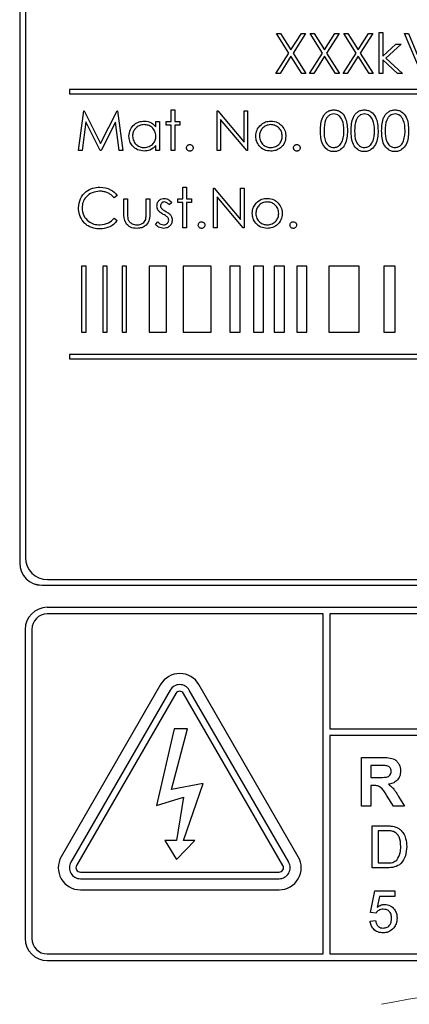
# Model space of a CAD drawing. Header units: millimetres. Extents: x 5 to 418, y 2 to 292.
# Tile 23 of 74: x 103.69 to 106.63, y 172.82 to 180.25. Entities that reach past the tile are written whole.
import ezdxf

# ---------------------------------------------------------------- set-up
doc = ezdxf.new("R2010")
doc.units = ezdxf.units.MM

msp = doc.modelspace()

# ---------------------------------------------------------------- linework, layer by layer
at = {"color": 7, "linetype": 'Continuous', "lineweight": 25}
for p, q in [((103.6868, 182.8966), (103.6868, 176.1466)), ((103.6879, 182.8966), (103.6879, 176.1466)), ((103.7296, 182.8561), (103.7296, 176.1894)), ((105.6249, 180.1445), (105.656, 180.1445)), ((105.719, 179.9976), (105.6249, 180.1445)), ((105.656, 180.1445), (105.7345, 180.0218)), ((105.7345, 180.0218), (105.8131, 180.1445)), ((105.8442, 180.1445), (105.7501, 179.9976)), ((105.8131, 180.1445), (105.8442, 180.1445)), ((105.8788, 180.1445), (105.9099, 180.1445)), ((105.9729, 179.9976), (105.8788, 180.1445)), ((105.9099, 180.1445), (105.9884, 180.0218)), ((105.9884, 180.0218), (106.0669, 180.1445)), ((106.098, 180.1445), (106.004, 179.9976)), ((106.0669, 180.1445), (106.098, 180.1445)), ((106.2267, 179.9976), (106.1326, 180.1445)), ((106.1326, 180.1445), (106.1637, 180.1445)), ((106.1637, 180.1445), (106.2422, 180.0218)), ((106.2422, 180.0218), (106.3208, 180.1445)), ((106.3519, 180.1445), (106.2578, 179.9976)), ((106.3208, 180.1445), (106.3519, 180.1445)), ((106.3999, 179.8445), (106.3999, 180.1522)), ((106.3999, 180.1522), (106.4269, 180.1522)), ((106.4269, 180.1522), (106.4269, 179.9744)), ((106.5922, 180.1445), (106.6211, 180.1445)), ((106.7192, 179.8445), (106.5922, 180.1445)), ((106.6211, 180.1445), (106.7211, 179.9081)), ((106.4269, 179.9744), (106.5266, 180.0638)), ((106.5653, 180.0638), (106.4496, 179.9599)), ((106.5266, 180.0638), (106.5653, 180.0638)), ((105.6211, 179.8445), (105.719, 179.9976)), ((105.7345, 179.9733), (105.6522, 179.8445)), ((105.8169, 179.8445), (105.7345, 179.9733)), ((105.7501, 179.9976), (105.848, 179.8445)), ((105.8749, 179.8445), (105.9729, 179.9976)), ((105.9884, 179.9733), (105.906, 179.8445)), ((106.0708, 179.8445), (105.9884, 179.9733)), ((106.004, 179.9976), (106.1019, 179.8445)), ((106.1288, 179.8445), (106.2267, 179.9976)), ((106.2422, 179.9733), (106.1599, 179.8445)), ((106.3246, 179.8445), (106.2422, 179.9733)), ((106.2578, 179.9976), (106.3557, 179.8445)), ((106.4269, 179.9456), (106.4269, 179.8445)), ((106.5382, 179.8445), (106.4269, 179.9456)), ((106.4496, 179.9599), (106.5769, 179.8445)), ((105.6522, 179.8445), (105.6211, 179.8445)), ((105.848, 179.8445), (105.8169, 179.8445)), ((105.906, 179.8445), (105.8749, 179.8445)), ((106.1019, 179.8445), (106.0708, 179.8445)), ((106.1599, 179.8445), (106.1288, 179.8445)), ((106.3557, 179.8445), (106.3246, 179.8445)), ((106.4269, 179.8445), (106.3999, 179.8445)), ((106.5769, 179.8445), (106.5382, 179.8445)), ((112.0629, 179.7227), (104.0629, 179.7227)), ((104.0629, 179.7227), (104.0629, 179.6894)), ((104.0629, 179.6894), (112.0629, 179.6894)), ((104.1307, 179.2612), (104.1703, 179.5612)), ((104.1703, 179.5612), (104.1742, 179.5612)), ((104.1742, 179.5612), (104.298, 179.3151)), ((104.298, 179.3151), (104.4216, 179.5612)), ((104.4216, 179.5612), (104.4255, 179.5612)), ((104.4255, 179.5612), (104.4653, 179.2612)), ((104.8307, 179.5689), (104.8576, 179.5689)), ((104.8307, 179.4804), (104.8307, 179.5689)), ((104.8576, 179.5689), (104.8576, 179.4804)), ((105.1769, 179.2612), (105.1769, 179.5612)), ((105.1769, 179.5612), (105.1825, 179.5612)), ((105.1825, 179.5612), (105.3807, 179.3251)), ((105.3807, 179.3251), (105.3807, 179.5612)), ((105.3807, 179.5612), (105.4076, 179.5612)), ((105.4076, 179.5612), (105.4076, 179.2612)), ((104.1865, 179.4776), (104.1578, 179.2612)), ((104.2952, 179.2612), (104.1865, 179.4776)), ((104.4095, 179.4771), (104.3013, 179.2612)), ((104.4383, 179.2612), (104.4095, 179.4771)), ((104.7153, 179.4399), (104.7153, 179.4804)), ((104.7153, 179.4804), (104.7422, 179.4804)), ((104.7422, 179.4804), (104.7422, 179.2612)), ((104.7922, 179.4535), (104.7922, 179.4804)), ((104.7922, 179.4804), (104.8307, 179.4804)), ((104.8307, 179.4535), (104.7922, 179.4535)), ((104.8307, 179.2612), (104.8307, 179.4535)), ((104.8576, 179.4804), (104.8961, 179.4804)), ((104.8961, 179.4535), (104.8576, 179.4535)), ((104.8576, 179.4535), (104.8576, 179.2612)), ((104.8961, 179.4804), (104.8961, 179.4535)), ((105.4015, 179.2612), (105.2038, 179.4968)), ((105.2038, 179.4968), (105.2038, 179.2612)), ((104.7153, 179.2612), (104.7153, 179.2991)), ((104.1578, 179.2612), (104.1307, 179.2612)), ((104.3013, 179.2612), (104.2952, 179.2612)), ((104.4653, 179.2612), (104.4383, 179.2612)), ((104.7422, 179.2612), (104.7153, 179.2612)), ((104.8576, 179.2612), (104.8307, 179.2612)), ((105.2038, 179.2612), (105.1769, 179.2612)), ((105.4076, 179.2612), (105.4015, 179.2612)), ((104.423, 178.9228), (104.3995, 178.9048)), ((104.9192, 178.8971), (104.9192, 178.9856)), ((104.9192, 178.9856), (104.9461, 178.9856)), ((104.9461, 178.9856), (104.9461, 178.8971)), ((105.1499, 178.6779), (105.1499, 178.9779)), ((105.1499, 178.9779), (105.1556, 178.9779)), ((105.1556, 178.9779), (105.3538, 178.7418)), ((105.3538, 178.7418), (105.3538, 178.9779)), ((105.3538, 178.9779), (105.3807, 178.9779)), ((105.3807, 178.9779), (105.3807, 178.6779)), ((104.473, 178.8971), (104.4999, 178.8971)), ((104.473, 178.7924), (104.473, 178.8971)), ((104.4999, 178.8971), (104.4999, 178.7954)), ((104.6422, 178.8971), (104.6692, 178.8971)), ((104.6422, 178.7954), (104.6422, 178.8971)), ((104.6692, 178.8971), (104.6692, 178.7904)), ((104.8345, 178.8698), (104.8163, 178.851)), ((104.8807, 178.8702), (104.8807, 178.8971)), ((104.8807, 178.8971), (104.9192, 178.8971)), ((104.9192, 178.8702), (104.8807, 178.8702)), ((104.9192, 178.6779), (104.9192, 178.8702)), ((104.9461, 178.8971), (104.9845, 178.8971)), ((104.9845, 178.8702), (104.9461, 178.8702)), ((104.9461, 178.8702), (104.9461, 178.6779)), ((104.9845, 178.8971), (104.9845, 178.8702)), ((105.3746, 178.6779), (105.1769, 178.9135)), ((105.1769, 178.9135), (105.1769, 178.6779)), ((104.3995, 178.751), (104.423, 178.7331)), ((104.7115, 178.7037), (104.7293, 178.724)), ((104.9461, 178.6779), (104.9192, 178.6779)), ((105.1769, 178.6779), (105.1499, 178.6779)), ((105.3807, 178.6779), (105.3746, 178.6779)), ((104.1545, 178.3894), (104.1545, 177.8894)), ((104.1879, 178.3894), (104.1545, 178.3894)), ((104.1879, 177.8894), (104.1879, 178.3894)), ((104.3132, 178.3894), (104.3132, 177.8894)), ((104.3465, 178.3894), (104.3132, 178.3894)), ((104.3465, 177.8894), (104.3465, 178.3894)), ((104.4607, 178.3894), (104.4607, 177.8894)), ((104.494, 178.3894), (104.4607, 178.3894)), ((104.494, 177.8894), (104.494, 178.3894)), ((104.7955, 178.3894), (104.664, 178.3894)), ((104.664, 178.3894), (104.664, 177.8894)), ((104.7955, 177.8894), (104.7955, 178.3894)), ((105.1324, 178.3894), (104.9211, 178.3894)), ((104.9211, 178.3894), (104.9211, 177.8894)), ((105.1324, 177.8894), (105.1324, 178.3894)), ((105.3516, 178.3894), (105.2719, 178.3894)), ((105.2719, 178.3894), (105.2719, 177.8894)), ((105.3516, 177.8894), (105.3516, 178.3894)), ((105.4512, 178.3894), (105.4512, 177.8894)), ((105.5275, 178.3894), (105.4512, 178.3894)), ((105.5275, 177.8894), (105.5275, 178.3894)), ((105.6845, 178.3894), (105.6082, 178.3894)), ((105.6082, 178.3894), (105.6082, 177.8894)), ((105.6845, 177.8894), (105.6845, 178.3894)), ((105.854, 178.3894), (105.7777, 178.3894)), ((105.7777, 178.3894), (105.7777, 177.8894)), ((105.854, 177.8894), (105.854, 178.3894)), ((106.0215, 178.3894), (106.0215, 177.8894)), ((106.25, 178.3894), (106.0215, 178.3894)), ((106.25, 177.8894), (106.25, 178.3894)), ((106.4357, 178.3894), (106.4357, 177.8894)), ((106.5214, 178.3894), (106.4357, 178.3894)), ((106.5214, 177.8894), (106.5214, 178.3894)), ((104.1545, 177.8894), (104.1879, 177.8894)), ((104.3132, 177.8894), (104.3465, 177.8894)), ((104.4607, 177.8894), (104.494, 177.8894)), ((104.664, 177.8894), (104.7955, 177.8894)), ((104.9211, 177.8894), (105.1324, 177.8894)), ((105.2719, 177.8894), (105.3516, 177.8894)), ((105.4512, 177.8894), (105.5275, 177.8894)), ((105.6082, 177.8894), (105.6845, 177.8894)), ((105.7777, 177.8894), (105.854, 177.8894)), ((106.0215, 177.8894), (106.25, 177.8894)), ((106.4357, 177.8894), (106.5214, 177.8894)), ((112.0629, 177.7227), (104.0629, 177.7227)), ((104.0629, 177.7227), (104.0629, 177.6894)), ((104.0629, 177.6894), (112.0629, 177.6894)), ((103.8534, 175.9811), (112.2701, 175.9811)), ((103.8534, 175.9799), (112.2701, 175.9799)), ((103.8963, 176.0227), (112.2296, 176.0227)), ((112.2284, 175.8132), (103.8951, 175.8132)), ((105.9784, 175.7632), (103.8951, 175.7632)), ((105.9784, 173.1966), (105.9784, 175.7632)), ((112.2284, 175.7632), (106.0284, 175.7632)), ((106.0284, 175.7632), (106.0284, 174.8967)), ((103.7284, 175.6466), (103.7284, 173.3132)), ((103.7784, 175.6466), (103.7784, 173.3132)), ((104.7508, 175.2299), (104.0008, 173.9308)), ((105.7894, 173.9308), (105.0394, 175.2299)), ((104.8229, 175.1882), (104.0729, 173.8892)), ((104.8662, 175.1632), (104.1162, 173.8642)), ((105.674, 173.8642), (104.924, 175.1632)), ((105.7173, 173.8892), (104.9673, 175.1882)), ((104.8534, 174.8966), (104.7198, 174.3167)), ((104.8324, 174.4392), (104.9527, 174.8966)), ((104.9527, 174.8966), (104.8534, 174.8966)), ((106.0284, 174.8967), (112.3451, 174.8967)), ((112.3451, 174.8467), (106.0284, 174.8467)), ((106.0284, 174.8467), (106.0284, 173.1966)), ((106.266, 174.6799), (106.4199, 174.6799)), ((106.266, 174.3132), (106.266, 174.6799)), ((106.3366, 174.6188), (106.3366, 174.5295)), ((106.3965, 174.6188), (106.3366, 174.6188)), ((105.0724, 174.4842), (104.8324, 174.4392)), ((104.924, 174.0541), (105.0724, 174.4842)), ((106.3366, 174.5295), (106.3933, 174.5295)), ((106.3524, 174.4683), (106.3366, 174.4683)), ((106.3366, 174.4683), (106.3366, 174.3132)), ((106.508, 174.3132), (106.4558, 174.3964)), ((104.7198, 174.3167), (104.924, 174.3792)), ((104.924, 174.3792), (104.8694, 174.0541)), ((106.546, 174.3858), (106.5904, 174.3132)), ((106.3366, 174.3132), (106.266, 174.3132)), ((106.5904, 174.3132), (106.508, 174.3132)), ((106.3483, 174.1632), (106.4566, 174.1632)), ((106.3483, 173.8466), (106.3483, 174.1632)), ((106.393, 174.1267), (106.393, 173.8831)), ((106.4572, 174.1267), (106.393, 174.1267)), ((104.8694, 174.0541), (104.7833, 174.0541)), ((104.7833, 174.0541), (104.8694, 173.9091)), ((104.8694, 173.9091), (105.0101, 174.0541)), ((105.0101, 174.0541), (104.924, 174.0541)), ((106.393, 173.8831), (106.4582, 173.8831)), ((104.1451, 173.8142), (105.6451, 173.8142)), ((106.4617, 173.8466), (106.3483, 173.8466)), ((104.1451, 173.7642), (105.6451, 173.7642)), ((104.1451, 173.6808), (105.6451, 173.6808)), ((106.3361, 173.5096), (106.3686, 173.672)), ((106.3686, 173.672), (106.5188, 173.672)), ((106.5188, 173.672), (106.5188, 173.6314)), ((106.4018, 173.6314), (106.3857, 173.5494)), ((106.5188, 173.6314), (106.4018, 173.6314)), ((106.3767, 173.5055), (106.3361, 173.5096)), ((106.3321, 173.4446), (106.3727, 173.4487)), ((103.8951, 173.1966), (105.9784, 173.1966)), ((103.8951, 173.1466), (112.2284, 173.1466)), ((106.0284, 173.1966), (112.2284, 173.1966))]:
    msp.add_line(p, q, dxfattribs=at)
at = {"color": 7, "linetype": 'Continuous', "lineweight": 18}
for p, q in [((103.6879, 176.1466), (103.6868, 176.1466)), ((103.8534, 175.9811), (103.8534, 175.9799))]:
    msp.add_line(p, q, dxfattribs=at)
at = {"color": 7, "linetype": 'Continuous', "lineweight": 25}
for centre, radius, start, end in [((103.8963, 176.1894), 0.1667, 180, 270), ((103.8534, 176.1466), 0.1667, 180, 270), ((103.8534, 176.1466), 0.1655, 180, 270), ((103.8951, 175.6466), 0.1667, 90, 180), ((103.8951, 175.6466), 0.1167, 90, 180), ((104.8951, 175.1466), 0.1667, 30, 150), ((104.8951, 175.1466), 0.0833, 30, 150), ((104.8951, 175.1466), 0.0333, 30, 150), ((104.1451, 173.8475), 0.1667, 150, 270), ((104.1451, 173.8475), 0.0833, 150, 270), ((105.6451, 173.8475), 0.1667, 270, 30), ((105.6451, 173.8475), 0.0833, 270, 30), ((104.1451, 173.8475), 0.0333, 150, 270), ((105.6451, 173.8475), 0.0333, 270, 30), ((103.8951, 173.3132), 0.1667, 180, 270), ((103.8951, 173.3132), 0.1167, 180, 270)]:
    msp.add_arc(centre, radius, start, end, dxfattribs=at)
at = {"color": 7, "linetype": 'Continuous', "lineweight": 18}
msp.add_arc((108.0618, 164.4799), 8.4971, 78.83718, 101.16282, dxfattribs=at)
at = {"color": 7, "linetype": 'Continuous', "lineweight": 25}
for points, knots in [([(105.9576, 179.4111), (105.9588, 179.4469), (105.9602, 179.4917), (105.9882, 179.5368), (106.0077, 179.5547), (106.0316, 179.5668), (106.0492, 179.5682), (106.0579, 179.5689)], [0, 0, 0, 0, 0.498702, 0.624177, 0.749467, 0.874745, 1, 1, 1, 1]), ([(106.0588, 179.5381), (106.052, 179.5374), (106.0382, 179.5361), (106.0199, 179.5255), (106.0054, 179.5108), (105.9855, 179.4742), (105.985, 179.4392), (105.9845, 179.4112)], [0, 0, 0, 0, 0.125139, 0.250418, 0.375519, 0.500847, 1, 1, 1, 1]), ([(106.0579, 179.5689), (106.0668, 179.5682), (106.0844, 179.5668), (106.1166, 179.5511), (106.1572, 179.5011), (106.1597, 179.4471), (106.1615, 179.4111)], [0, 0, 0, 0, 0.1256, 0.251197, 0.500581, 1, 1, 1, 1]), ([(106.1345, 179.4112), (106.1334, 179.4391), (106.1318, 179.4808), (106.1037, 179.522), (106.0794, 179.536), (106.0657, 179.5374), (106.0588, 179.5381)], [0, 0, 0, 0, 0.500072, 0.749021, 0.874598, 1, 1, 1, 1]), ([(106.1884, 179.4111), (106.1896, 179.4469), (106.191, 179.4917), (106.219, 179.5368), (106.2384, 179.5547), (106.2624, 179.5668), (106.2799, 179.5682), (106.2887, 179.5689)], [0, 0, 0, 0, 0.498702, 0.624177, 0.749467, 0.874745, 1, 1, 1, 1]), ([(106.2896, 179.5381), (106.2827, 179.5374), (106.269, 179.5361), (106.2507, 179.5255), (106.2362, 179.5108), (106.2163, 179.4742), (106.2158, 179.4392), (106.2153, 179.4112)], [0, 0, 0, 0, 0.125139, 0.250418, 0.375519, 0.500847, 1, 1, 1, 1]), ([(106.2887, 179.5689), (106.2975, 179.5682), (106.3152, 179.5668), (106.3474, 179.5511), (106.3879, 179.5011), (106.3905, 179.4471), (106.3922, 179.4111)], [0, 0, 0, 0, 0.1256, 0.251197, 0.500581, 1, 1, 1, 1]), ([(106.3653, 179.4112), (106.3642, 179.4391), (106.3625, 179.4808), (106.3345, 179.522), (106.3102, 179.536), (106.2965, 179.5374), (106.2896, 179.5381)], [0, 0, 0, 0, 0.500072, 0.749021, 0.874598, 1, 1, 1, 1]), ([(106.4192, 179.4111), (106.4203, 179.4469), (106.4218, 179.4917), (106.4497, 179.5368), (106.4692, 179.5547), (106.4932, 179.5668), (106.5107, 179.5682), (106.5195, 179.5689)], [0, 0, 0, 0, 0.498702, 0.624177, 0.749467, 0.874745, 1, 1, 1, 1]), ([(106.5204, 179.5381), (106.5135, 179.5374), (106.4997, 179.5361), (106.4815, 179.5255), (106.4669, 179.5108), (106.4471, 179.4742), (106.4465, 179.4392), (106.4461, 179.4112)], [0, 0, 0, 0, 0.125139, 0.250418, 0.375519, 0.500847, 1, 1, 1, 1]), ([(106.5195, 179.5689), (106.5283, 179.5682), (106.546, 179.5668), (106.5781, 179.5511), (106.6187, 179.5011), (106.6213, 179.4471), (106.623, 179.4111)], [0, 0, 0, 0, 0.1256, 0.251197, 0.500581, 1, 1, 1, 1]), ([(106.5961, 179.4112), (106.595, 179.4391), (106.5933, 179.4808), (106.5652, 179.522), (106.541, 179.536), (106.5272, 179.5374), (106.5204, 179.5381)], [0, 0, 0, 0, 0.500072, 0.749021, 0.874598, 1, 1, 1, 1]), ([(104.5115, 179.3714), (104.5136, 179.3882), (104.5177, 179.4219), (104.5495, 179.4584), (104.587, 179.4809), (104.6134, 179.4832), (104.6266, 179.4843)], [0, 0, 0, 0, 0.279413, 0.559191, 0.779548, 1, 1, 1, 1]), ([(104.627, 179.4574), (104.6141, 179.4559), (104.5884, 179.4529), (104.5592, 179.43), (104.5417, 179.4014), (104.5395, 179.3812), (104.5384, 179.3711)], [0, 0, 0, 0, 0.279767, 0.559291, 0.779719, 1, 1, 1, 1]), ([(104.6266, 179.4843), (104.6464, 179.4821), (104.6818, 179.478), (104.7051, 179.4516), (104.7153, 179.4399)], [0, 0, 0, 0, 0.559062, 1, 1, 1, 1]), ([(104.7153, 179.3703), (104.7139, 179.3833), (104.711, 179.4093), (104.6868, 179.4379), (104.6576, 179.4549), (104.6372, 179.4566), (104.627, 179.4574)], [0, 0, 0, 0, 0.27966, 0.55921, 0.779487, 1, 1, 1, 1]), ([(105.4692, 179.3702), (105.4708, 179.3864), (105.4736, 179.4153), (105.4914, 179.438), (105.4992, 179.448)], [0, 0, 0, 0, 0.559285, 1, 1, 1, 1]), ([(105.5826, 179.4574), (105.5698, 179.4558), (105.5442, 179.4527), (105.5161, 179.4287), (105.4987, 179.4003), (105.497, 179.3801), (105.4961, 179.37)], [0, 0, 0, 0, 0.2794842, 0.5592561, 0.7795472, 1, 1, 1, 1]), ([(105.4992, 179.448), (105.5128, 179.4597), (105.537, 179.4808), (105.5687, 179.4832), (105.5827, 179.4843)], [0, 0, 0, 0, 0.55888, 1, 1, 1, 1]), ([(105.6692, 179.37), (105.6677, 179.3829), (105.6647, 179.4085), (105.641, 179.4368), (105.6128, 179.4546), (105.5927, 179.4564), (105.5826, 179.4574)], [0, 0, 0, 0, 0.279586, 0.559398, 0.779653, 1, 1, 1, 1]), ([(105.5827, 179.4843), (105.6005, 179.4824), (105.6324, 179.4791), (105.6557, 179.4576), (105.666, 179.4482)], [0, 0, 0, 0, 0.559182, 1, 1, 1, 1]), ([(105.666, 179.4482), (105.6757, 179.4351), (105.6931, 179.4118), (105.6952, 179.3829), (105.6961, 179.3702)], [0, 0, 0, 0, 0.559216, 1, 1, 1, 1]), ([(104.6258, 179.2574), (104.6089, 179.2593), (104.5752, 179.2633), (104.5379, 179.2943), (104.5149, 179.3317), (104.5126, 179.3582), (104.5115, 179.3714)], [0, 0, 0, 0, 0.279573, 0.559333, 0.779589, 1, 1, 1, 1]), ([(104.5384, 179.3711), (104.5402, 179.3583), (104.5438, 179.3327), (104.5675, 179.3041), (104.5965, 179.2872), (104.6166, 179.2853), (104.6267, 179.2843)], [0, 0, 0, 0, 0.279429, 0.559146, 0.77957, 1, 1, 1, 1]), ([(104.6267, 179.2843), (104.6396, 179.2858), (104.6653, 179.2889), (104.6952, 179.3109), (104.7127, 179.3399), (104.7144, 179.3602), (104.7153, 179.3703)], [0, 0, 0, 0, 0.279822, 0.559387, 0.779603, 1, 1, 1, 1]), ([(105.5827, 179.2574), (105.5659, 179.2591), (105.5324, 179.2625), (105.4954, 179.2936), (105.4728, 179.3308), (105.4704, 179.3571), (105.4692, 179.3702)], [0, 0, 0, 0, 0.279776, 0.559179, 0.779592, 1, 1, 1, 1]), ([(105.4961, 179.37), (105.4977, 179.3574), (105.5009, 179.332), (105.5238, 179.3033), (105.5527, 179.287), (105.5727, 179.2852), (105.5826, 179.2843)], [0, 0, 0, 0, 0.279618, 0.559167, 0.779512, 1, 1, 1, 1]), ([(105.5826, 179.2843), (105.5953, 179.2857), (105.6207, 179.2886), (105.6495, 179.3115), (105.6662, 179.3401), (105.6682, 179.3601), (105.6692, 179.37)], [0, 0, 0, 0, 0.279745, 0.559113, 0.779606, 1, 1, 1, 1]), ([(105.6961, 179.3702), (105.694, 179.3536), (105.6899, 179.3202), (105.6597, 179.2828), (105.6222, 179.2604), (105.5959, 179.2584), (105.5827, 179.2574)], [0, 0, 0, 0, 0.2795212, 0.5593812, 0.7795068, 1, 1, 1, 1]), ([(106.0579, 179.2535), (106.0492, 179.2542), (106.0317, 179.2557), (105.9998, 179.2714), (105.9604, 179.3218), (105.9587, 179.3753), (105.9576, 179.4111)], [0, 0, 0, 0, 0.125551, 0.25109, 0.50025, 1, 1, 1, 1]), ([(105.9845, 179.4112), (105.9848, 179.3832), (105.9851, 179.3412), (106.0139, 179.3002), (106.0382, 179.2865), (106.052, 179.285), (106.0588, 179.2843)], [0, 0, 0, 0, 0.500291, 0.749086, 0.874606, 1, 1, 1, 1]), ([(106.1615, 179.4111), (106.1598, 179.3751), (106.1573, 179.3211), (106.1165, 179.2714), (106.0844, 179.2557), (106.0668, 179.2542), (106.0579, 179.2535)], [0, 0, 0, 0, 0.499407, 0.748743, 0.874372, 1, 1, 1, 1]), ([(106.1232, 179.3358), (106.127, 179.3496), (106.1338, 179.3743), (106.1343, 179.3999), (106.1345, 179.4112)], [0, 0, 0, 0, 0.559599, 1, 1, 1, 1]), ([(106.2887, 179.2535), (106.2799, 179.2542), (106.2624, 179.2557), (106.2306, 179.2714), (106.1912, 179.3218), (106.1895, 179.3753), (106.1884, 179.4111)], [0, 0, 0, 0, 0.1255507, 0.25109, 0.5002501, 1, 1, 1, 1]), ([(106.2153, 179.4112), (106.2155, 179.3832), (106.2159, 179.3412), (106.2447, 179.3002), (106.269, 179.2865), (106.2827, 179.285), (106.2896, 179.2843)], [0, 0, 0, 0, 0.500291, 0.749086, 0.874606, 1, 1, 1, 1]), ([(106.3922, 179.4111), (106.3906, 179.3751), (106.3881, 179.3211), (106.3473, 179.2714), (106.3152, 179.2557), (106.2975, 179.2542), (106.2887, 179.2535)], [0, 0, 0, 0, 0.499407, 0.748743, 0.874372, 1, 1, 1, 1]), ([(106.354, 179.3358), (106.3578, 179.3496), (106.3646, 179.3743), (106.3651, 179.3999), (106.3653, 179.4112)], [0, 0, 0, 0, 0.559599, 1, 1, 1, 1]), ([(106.5195, 179.2535), (106.5107, 179.2542), (106.4932, 179.2557), (106.4613, 179.2714), (106.4219, 179.3218), (106.4203, 179.3753), (106.4192, 179.4111)], [0, 0, 0, 0, 0.125551, 0.25109, 0.50025, 1, 1, 1, 1]), ([(106.4461, 179.4112), (106.4463, 179.3832), (106.4466, 179.3412), (106.4754, 179.3002), (106.4998, 179.2865), (106.5135, 179.285), (106.5204, 179.2843)], [0, 0, 0, 0, 0.500291, 0.749086, 0.874606, 1, 1, 1, 1]), ([(106.623, 179.4111), (106.6213, 179.3751), (106.6188, 179.3211), (106.578, 179.2714), (106.5459, 179.2557), (106.5283, 179.2542), (106.5195, 179.2535)], [0, 0, 0, 0, 0.4994065, 0.7487427, 0.8743724, 1, 1, 1, 1]), ([(106.5847, 179.3358), (106.5886, 179.3496), (106.5954, 179.3743), (106.5959, 179.3999), (106.5961, 179.4112)], [0, 0, 0, 0, 0.559599, 1, 1, 1, 1]), ([(104.7153, 179.2991), (104.7011, 179.2856), (104.6757, 179.2615), (104.6411, 179.2586), (104.6258, 179.2574)], [0, 0, 0, 0, 0.558763, 1, 1, 1, 1]), ([(104.9461, 179.2824), (104.9465, 179.2861), (104.9474, 179.2934), (104.9542, 179.3016), (104.9624, 179.3066), (104.9682, 179.3071), (104.9711, 179.3074)], [0, 0, 0, 0, 0.279576, 0.559284, 0.779552, 1, 1, 1, 1]), ([(104.9711, 179.3074), (104.9748, 179.3069), (104.9822, 179.3061), (104.9903, 179.2992), (104.9954, 179.2911), (104.9959, 179.2853), (104.9961, 179.2824)], [0, 0, 0, 0, 0.279602, 0.559212, 0.779475, 1, 1, 1, 1]), ([(105.7538, 179.2824), (105.7542, 179.2861), (105.7551, 179.2934), (105.7619, 179.3016), (105.7701, 179.3066), (105.7759, 179.3071), (105.7788, 179.3074)], [0, 0, 0, 0, 0.279576, 0.559284, 0.779552, 1, 1, 1, 1]), ([(105.7788, 179.3074), (105.7825, 179.3069), (105.7899, 179.3061), (105.798, 179.2992), (105.8031, 179.2911), (105.8036, 179.2853), (105.8038, 179.2824)], [0, 0, 0, 0, 0.2796016, 0.559212, 0.7794752, 1, 1, 1, 1]), ([(106.0588, 179.2843), (106.067, 179.2853), (106.0834, 179.2874), (106.1087, 179.3045), (106.1177, 179.3239), (106.1232, 179.3358)], [0, 0, 0, 0, 0.280257, 0.560781, 1, 1, 1, 1]), ([(106.2896, 179.2843), (106.2978, 179.2853), (106.3142, 179.2874), (106.3395, 179.3045), (106.3485, 179.3239), (106.354, 179.3358)], [0, 0, 0, 0, 0.280257, 0.560781, 1, 1, 1, 1]), ([(106.5204, 179.2843), (106.5286, 179.2853), (106.545, 179.2874), (106.5703, 179.3045), (106.5793, 179.3239), (106.5847, 179.3358)], [0, 0, 0, 0, 0.280257, 0.560781, 1, 1, 1, 1]), ([(104.9711, 179.2574), (104.9674, 179.2578), (104.9601, 179.2587), (104.9519, 179.2655), (104.9469, 179.2737), (104.9464, 179.2795), (104.9461, 179.2824)], [0, 0, 0, 0, 0.2795812, 0.5591432, 0.7795754, 1, 1, 1, 1]), ([(104.9961, 179.2824), (104.9957, 179.2787), (104.9948, 179.2713), (104.9879, 179.2632), (104.9798, 179.2582), (104.974, 179.2576), (104.9711, 179.2574)], [0, 0, 0, 0, 0.279469, 0.559358, 0.779674, 1, 1, 1, 1]), ([(105.7788, 179.2574), (105.7751, 179.2578), (105.7677, 179.2587), (105.7596, 179.2655), (105.7546, 179.2737), (105.754, 179.2795), (105.7538, 179.2824)], [0, 0, 0, 0, 0.2795812, 0.5591432, 0.7795754, 1, 1, 1, 1]), ([(105.8038, 179.2824), (105.8033, 179.2787), (105.8025, 179.2713), (105.7956, 179.2632), (105.7875, 179.2582), (105.7817, 179.2576), (105.7788, 179.2574)], [0, 0, 0, 0, 0.279469, 0.559358, 0.779674, 1, 1, 1, 1]), ([(104.1307, 178.8296), (104.1334, 178.8531), (104.1389, 178.9002), (104.1833, 178.9517), (104.2367, 178.9815), (104.2736, 178.9842), (104.2921, 178.9856)], [0, 0, 0, 0, 0.279512, 0.55908, 0.779374, 1, 1, 1, 1]), ([(104.2904, 178.9548), (104.2713, 178.9526), (104.233, 178.9482), (104.1883, 178.9157), (104.1617, 178.8729), (104.159, 178.8427), (104.1576, 178.8276)], [0, 0, 0, 0, 0.279856, 0.559519, 0.779686, 1, 1, 1, 1]), ([(104.3995, 178.9048), (104.3897, 178.915), (104.3735, 178.9319), (104.3442, 178.9461), (104.3178, 178.9536), (104.2996, 178.9544), (104.2904, 178.9548)], [0, 0, 0, 0, 0.339327, 0.559466, 0.779727, 1, 1, 1, 1]), ([(104.2921, 178.9856), (104.3209, 178.9824), (104.3724, 178.9767), (104.4075, 178.9393), (104.423, 178.9228)], [0, 0, 0, 0, 0.559517, 1, 1, 1, 1]), ([(104.723, 178.8434), (104.7238, 178.8518), (104.7254, 178.8686), (104.74, 178.8878), (104.7587, 178.8994), (104.7718, 178.9004), (104.7784, 178.901)], [0, 0, 0, 0, 0.279936, 0.559437, 0.779611, 1, 1, 1, 1]), ([(104.7784, 178.874), (104.7742, 178.8735), (104.7656, 178.8723), (104.7566, 178.8641), (104.7508, 178.8546), (104.7502, 178.8479), (104.7499, 178.8445)], [0, 0, 0, 0, 0.279313, 0.559072, 0.779518, 1, 1, 1, 1]), ([(104.7784, 178.901), (104.7846, 178.9003), (104.7969, 178.8989), (104.8165, 178.8878), (104.8277, 178.8766), (104.8345, 178.8698)], [0, 0, 0, 0, 0.2795531, 0.5597029, 1, 1, 1, 1]), ([(104.8163, 178.851), (104.8105, 178.8576), (104.8002, 178.8694), (104.7851, 178.8726), (104.7784, 178.874)], [0, 0, 0, 0, 0.562045, 1, 1, 1, 1]), ([(105.4422, 178.7869), (105.4438, 178.803), (105.4467, 178.8319), (105.4645, 178.8546), (105.4723, 178.8647)], [0, 0, 0, 0, 0.559285, 1, 1, 1, 1]), ([(105.5557, 178.874), (105.5429, 178.8725), (105.5173, 178.8693), (105.4892, 178.8454), (105.4718, 178.8169), (105.47, 178.7968), (105.4692, 178.7867)], [0, 0, 0, 0, 0.279484, 0.559256, 0.779547, 1, 1, 1, 1]), ([(105.4723, 178.8647), (105.4858, 178.8764), (105.5101, 178.8974), (105.5418, 178.8999), (105.5558, 178.901)], [0, 0, 0, 0, 0.55888, 1, 1, 1, 1]), ([(105.6422, 178.7867), (105.6408, 178.7995), (105.6378, 178.8252), (105.6141, 178.8534), (105.5859, 178.8713), (105.5658, 178.8731), (105.5557, 178.874)], [0, 0, 0, 0, 0.279586, 0.559398, 0.779653, 1, 1, 1, 1]), ([(105.5558, 178.901), (105.5736, 178.8991), (105.6054, 178.8958), (105.6288, 178.8743), (105.6391, 178.8648)], [0, 0, 0, 0, 0.559182, 1, 1, 1, 1]), ([(105.6391, 178.8648), (105.6488, 178.8518), (105.6661, 178.8284), (105.6682, 178.7996), (105.6692, 178.7869)], [0, 0, 0, 0, 0.559216, 1, 1, 1, 1]), ([(104.1687, 178.7227), (104.1563, 178.7408), (104.1341, 178.7733), (104.1318, 178.8124), (104.1307, 178.8296)], [0, 0, 0, 0, 0.559029, 1, 1, 1, 1]), ([(104.1576, 178.8276), (104.1599, 178.8082), (104.1645, 178.7694), (104.2021, 178.7275), (104.2466, 178.7042), (104.2771, 178.702), (104.2923, 178.701)], [0, 0, 0, 0, 0.279434, 0.558921, 0.779283, 1, 1, 1, 1]), ([(104.5713, 178.674), (104.5546, 178.6754), (104.5213, 178.678), (104.4747, 178.7218), (104.4737, 178.7656), (104.473, 178.7924)], [0, 0, 0, 0, 0.28097, 0.559785, 1, 1, 1, 1]), ([(104.4999, 178.7954), (104.4999, 178.7858), (104.4999, 178.7686), (104.5029, 178.7516), (104.5042, 178.7442)], [0, 0, 0, 0, 0.560377, 1, 1, 1, 1]), ([(104.6692, 178.7904), (104.6689, 178.774), (104.6684, 178.7414), (104.6473, 178.6987), (104.6098, 178.6765), (104.5841, 178.6748), (104.5713, 178.674)], [0, 0, 0, 0, 0.281501, 0.559646, 0.779298, 1, 1, 1, 1]), ([(104.6378, 178.742), (104.6394, 178.7519), (104.6424, 178.7696), (104.6423, 178.7875), (104.6422, 178.7954)], [0, 0, 0, 0, 0.5593706, 1, 1, 1, 1]), ([(104.733, 178.8097), (104.7298, 178.8156), (104.724, 178.8262), (104.7233, 178.8382), (104.723, 178.8434)], [0, 0, 0, 0, 0.559587, 1, 1, 1, 1]), ([(104.7708, 178.7797), (104.7629, 178.7842), (104.7486, 178.7922), (104.7378, 178.8043), (104.733, 178.8097)], [0, 0, 0, 0, 0.560659, 1, 1, 1, 1]), ([(104.7499, 178.8445), (104.7504, 178.8405), (104.7513, 178.8332), (104.7555, 178.8273), (104.7574, 178.8246)], [0, 0, 0, 0, 0.559054, 1, 1, 1, 1]), ([(104.7574, 178.8246), (104.7627, 178.8197), (104.7723, 178.811), (104.7837, 178.8048), (104.7887, 178.802)], [0, 0, 0, 0, 0.559018, 1, 1, 1, 1]), ([(104.8041, 178.7571), (104.7983, 178.762), (104.7881, 178.7708), (104.7761, 178.777), (104.7708, 178.7797)], [0, 0, 0, 0, 0.559074, 1, 1, 1, 1]), ([(104.7887, 178.802), (104.797, 178.7974), (104.8118, 178.7892), (104.8232, 178.7767), (104.8282, 178.7713)], [0, 0, 0, 0, 0.560649, 1, 1, 1, 1]), ([(105.5558, 178.674), (105.539, 178.6757), (105.5054, 178.6791), (105.4685, 178.7103), (105.4459, 178.7475), (105.4434, 178.7738), (105.4422, 178.7869)], [0, 0, 0, 0, 0.279776, 0.559179, 0.779592, 1, 1, 1, 1]), ([(105.4692, 178.7867), (105.4708, 178.774), (105.474, 178.7487), (105.4969, 178.72), (105.5258, 178.7036), (105.5457, 178.7019), (105.5557, 178.701)], [0, 0, 0, 0, 0.279618, 0.559167, 0.779512, 1, 1, 1, 1]), ([(105.5557, 178.701), (105.5684, 178.7024), (105.5938, 178.7053), (105.6226, 178.7282), (105.6393, 178.7568), (105.6413, 178.7767), (105.6422, 178.7867)], [0, 0, 0, 0, 0.279745, 0.559113, 0.779606, 1, 1, 1, 1]), ([(105.6692, 178.7869), (105.6671, 178.7702), (105.663, 178.7369), (105.6328, 178.6994), (105.5953, 178.677), (105.569, 178.675), (105.5558, 178.674)], [0, 0, 0, 0, 0.279521, 0.559381, 0.779507, 1, 1, 1, 1]), ([(104.2925, 178.6702), (104.2767, 178.6711), (104.2507, 178.6725), (104.2165, 178.6848), (104.19, 178.7006), (104.1758, 178.7153), (104.1687, 178.7227)], [0, 0, 0, 0, 0.339838, 0.559927, 0.779959, 1, 1, 1, 1]), ([(104.2923, 178.701), (104.3155, 178.7038), (104.357, 178.7089), (104.3865, 178.7381), (104.3995, 178.751)], [0, 0, 0, 0, 0.558772, 1, 1, 1, 1]), ([(104.423, 178.7331), (104.4138, 178.7225), (104.3953, 178.7013), (104.3508, 178.6758), (104.3146, 178.6723), (104.2925, 178.6702)], [0, 0, 0, 0, 0.28041, 0.560795, 1, 1, 1, 1]), ([(104.5042, 178.7442), (104.5075, 178.7368), (104.5141, 178.7221), (104.5383, 178.7046), (104.5589, 178.7023), (104.5715, 178.701)], [0, 0, 0, 0, 0.280117, 0.560544, 1, 1, 1, 1]), ([(104.5715, 178.701), (104.5793, 178.7014), (104.5949, 178.7023), (104.6149, 178.7117), (104.63, 178.7253), (104.6352, 178.7364), (104.6378, 178.742)], [0, 0, 0, 0, 0.28027, 0.560007, 0.780074, 1, 1, 1, 1]), ([(104.7742, 178.674), (104.7605, 178.6758), (104.7362, 178.6789), (104.719, 178.6961), (104.7115, 178.7037)], [0, 0, 0, 0, 0.5592891, 1, 1, 1, 1]), ([(104.7293, 178.724), (104.7361, 178.7171), (104.7483, 178.7047), (104.7653, 178.7021), (104.7728, 178.701)], [0, 0, 0, 0, 0.560833, 1, 1, 1, 1]), ([(104.7728, 178.701), (104.7782, 178.7015), (104.7891, 178.7026), (104.8017, 178.7118), (104.8101, 178.7234), (104.811, 178.732), (104.8115, 178.7362)], [0, 0, 0, 0, 0.2799881, 0.5597452, 0.7799628, 1, 1, 1, 1]), ([(104.8384, 178.7374), (104.8373, 178.7279), (104.8351, 178.7091), (104.8177, 178.6881), (104.7964, 178.6758), (104.7816, 178.6746), (104.7742, 178.674)], [0, 0, 0, 0, 0.279548, 0.559226, 0.779475, 1, 1, 1, 1]), ([(104.8115, 178.7362), (104.8111, 178.7405), (104.8104, 178.7481), (104.806, 178.7544), (104.8041, 178.7571)], [0, 0, 0, 0, 0.559603, 1, 1, 1, 1]), ([(104.8282, 178.7713), (104.8315, 178.7653), (104.8374, 178.7548), (104.8381, 178.7427), (104.8384, 178.7374)], [0, 0, 0, 0, 0.559466, 1, 1, 1, 1]), ([(105.0345, 178.699), (105.035, 178.7027), (105.0359, 178.7101), (105.0427, 178.7183), (105.0509, 178.7233), (105.0567, 178.7238), (105.0595, 178.724)], [0, 0, 0, 0, 0.279576, 0.559284, 0.779552, 1, 1, 1, 1]), ([(105.0595, 178.724), (105.0632, 178.7236), (105.0706, 178.7228), (105.0787, 178.7159), (105.0839, 178.7078), (105.0843, 178.7019), (105.0845, 178.699)], [0, 0, 0, 0, 0.2796016, 0.559212, 0.7794752, 1, 1, 1, 1]), ([(105.7269, 178.699), (105.7273, 178.7027), (105.7282, 178.7101), (105.735, 178.7183), (105.7432, 178.7233), (105.749, 178.7238), (105.7519, 178.724)], [0, 0, 0, 0, 0.279576, 0.559284, 0.779552, 1, 1, 1, 1]), ([(105.7519, 178.724), (105.7556, 178.7236), (105.763, 178.7228), (105.771, 178.7159), (105.7762, 178.7078), (105.7766, 178.7019), (105.7769, 178.699)], [0, 0, 0, 0, 0.2796016, 0.559212, 0.7794752, 1, 1, 1, 1]), ([(105.0595, 178.674), (105.0559, 178.6745), (105.0485, 178.6754), (105.0404, 178.6822), (105.0354, 178.6904), (105.0348, 178.6961), (105.0345, 178.699)], [0, 0, 0, 0, 0.279581, 0.559143, 0.779575, 1, 1, 1, 1]), ([(105.0845, 178.699), (105.0841, 178.6953), (105.0832, 178.688), (105.0764, 178.6799), (105.0682, 178.6748), (105.0624, 178.6743), (105.0595, 178.674)], [0, 0, 0, 0, 0.2794691, 0.5593578, 0.7796739, 1, 1, 1, 1]), ([(105.7519, 178.674), (105.7482, 178.6745), (105.7408, 178.6754), (105.7327, 178.6822), (105.7277, 178.6904), (105.7271, 178.6961), (105.7269, 178.699)], [0, 0, 0, 0, 0.2795812, 0.5591432, 0.7795754, 1, 1, 1, 1]), ([(105.7769, 178.699), (105.7764, 178.6953), (105.7755, 178.688), (105.7687, 178.6799), (105.7605, 178.6748), (105.7548, 178.6743), (105.7519, 178.674)], [0, 0, 0, 0, 0.279469, 0.559358, 0.779674, 1, 1, 1, 1]), ([(106.4525, 174.6176), (106.4421, 174.618), (106.4234, 174.6189), (106.4047, 174.6188), (106.3965, 174.6188)], [0, 0, 0, 0, 0.559921, 1, 1, 1, 1]), ([(106.4199, 174.6799), (106.4366, 174.6796), (106.4698, 174.6791), (106.5122, 174.6703), (106.5381, 174.6484), (106.5572, 174.6204), (106.5602, 174.5951), (106.5622, 174.5783)], [0, 0, 0, 0, 0.251138, 0.500538, 0.625743, 0.751054, 1, 1, 1, 1]), ([(106.4917, 174.5751), (106.4912, 174.5811), (106.4902, 174.593), (106.4768, 174.6111), (106.4617, 174.6151), (106.4525, 174.6176)], [0, 0, 0, 0, 0.281084, 0.561281, 1, 1, 1, 1]), ([(106.3933, 174.5295), (106.4141, 174.5288), (106.44, 174.5279), (106.4703, 174.5359), (106.4828, 174.5456), (106.4907, 174.5595), (106.4914, 174.5699), (106.4917, 174.5751)], [0, 0, 0, 0, 0.500908, 0.625718, 0.750365, 0.875021, 1, 1, 1, 1]), ([(106.5622, 174.5783), (106.561, 174.5641), (106.5586, 174.5359), (106.5347, 174.5024), (106.5029, 174.484), (106.4811, 174.4796), (106.4702, 174.4775)], [0, 0, 0, 0, 0.279943, 0.558974, 0.779184, 1, 1, 1, 1]), ([(106.4558, 174.3964), (106.4426, 174.4187), (106.4243, 174.4496), (106.382, 174.4687), (106.3623, 174.4685), (106.3524, 174.4683)], [0, 0, 0, 0, 0.560986, 0.779305, 1, 1, 1, 1]), ([(106.4702, 174.4775), (106.4814, 174.4695), (106.4998, 174.4564), (106.5187, 174.4311), (106.5328, 174.4088), (106.5416, 174.3935), (106.546, 174.3858)], [0, 0, 0, 0, 0.339561, 0.559573, 0.779778, 1, 1, 1, 1]), ([(106.4566, 174.1632), (106.4671, 174.1632), (106.4859, 174.1631), (106.5044, 174.16), (106.5125, 174.1587)], [0, 0, 0, 0, 0.560174, 1, 1, 1, 1]), ([(106.5095, 174.1201), (106.4999, 174.1225), (106.4827, 174.1267), (106.465, 174.1267), (106.4572, 174.1267)], [0, 0, 0, 0, 0.559255, 1, 1, 1, 1]), ([(106.5635, 174.0073), (106.5621, 174.0324), (106.5601, 174.0675), (106.5348, 174.1053), (106.5179, 174.1152), (106.5095, 174.1201)], [0, 0, 0, 0, 0.55915, 0.78004, 1, 1, 1, 1]), ([(106.5125, 174.1587), (106.5219, 174.156), (106.5387, 174.1512), (106.5525, 174.1406), (106.5586, 174.136)], [0, 0, 0, 0, 0.559847, 1, 1, 1, 1]), ([(106.5586, 174.136), (106.5679, 174.1264), (106.5865, 174.1071), (106.6046, 174.0619), (106.6068, 174.0276), (106.6081, 174.0066)], [0, 0, 0, 0, 0.279769, 0.559929, 1, 1, 1, 1]), ([(106.6081, 174.0066), (106.6065, 173.9835), (106.6034, 173.9374), (106.5711, 173.8778), (106.5164, 173.8488), (106.48, 173.8473), (106.4617, 173.8466)], [0, 0, 0, 0, 0.28084, 0.559952, 0.779068, 1, 1, 1, 1]), ([(106.533, 173.9055), (106.5436, 173.923), (106.5626, 173.9545), (106.5632, 173.9911), (106.5635, 174.0073)], [0, 0, 0, 0, 0.5574522, 1, 1, 1, 1]), ([(106.4582, 173.8831), (106.4736, 173.8831), (106.501, 173.8831), (106.5233, 173.8987), (106.533, 173.9055)], [0, 0, 0, 0, 0.561861, 1, 1, 1, 1]), ([(106.4309, 173.5339), (106.4249, 173.5336), (106.413, 173.5331), (106.3927, 173.5247), (106.3828, 173.5128), (106.3767, 173.5055)], [0, 0, 0, 0, 0.280925, 0.561161, 1, 1, 1, 1]), ([(106.3857, 173.5494), (106.3953, 173.556), (106.4124, 173.5677), (106.4331, 173.5696), (106.4421, 173.5705)], [0, 0, 0, 0, 0.559939, 1, 1, 1, 1]), ([(106.4945, 173.4656), (106.4938, 173.4755), (106.4925, 173.4953), (106.4775, 173.5201), (106.4543, 173.5326), (106.4387, 173.5335), (106.4309, 173.5339)], [0, 0, 0, 0, 0.280653, 0.559595, 0.77929, 1, 1, 1, 1]), ([(106.4421, 173.5705), (106.4566, 173.5686), (106.4856, 173.5648), (106.5163, 173.5359), (106.5329, 173.5021), (106.5343, 173.4794), (106.5351, 173.468)], [0, 0, 0, 0, 0.2791704, 0.5587975, 0.7791691, 1, 1, 1, 1]), ([(106.4305, 173.3553), (106.4166, 173.3565), (106.3889, 173.3587), (106.3565, 173.382), (106.3373, 173.4124), (106.3338, 173.4339), (106.3321, 173.4446)], [0, 0, 0, 0, 0.28007, 0.559249, 0.779432, 1, 1, 1, 1]), ([(106.3727, 173.4487), (106.3744, 173.4404), (106.3777, 173.424), (106.3913, 173.4039), (106.4109, 173.3932), (106.4241, 173.3923), (106.4307, 173.3919)], [0, 0, 0, 0, 0.280714, 0.559926, 0.779622, 1, 1, 1, 1]), ([(106.4307, 173.3919), (106.4411, 173.3929), (106.4619, 173.3951), (106.4833, 173.4166), (106.4932, 173.4413), (106.494, 173.4575), (106.4945, 173.4656)], [0, 0, 0, 0, 0.279539, 0.558252, 0.778884, 1, 1, 1, 1]), ([(106.5351, 173.468), (106.534, 173.4529), (106.532, 173.4261), (106.5173, 173.4036), (106.5108, 173.3938)], [0, 0, 0, 0, 0.559726, 1, 1, 1, 1]), ([(106.5108, 173.3938), (106.4982, 173.3812), (106.4757, 173.3588), (106.4443, 173.3564), (106.4305, 173.3553)], [0, 0, 0, 0, 0.558485, 1, 1, 1, 1])]:
    msp.add_open_spline(points, degree=3, knots=knots, dxfattribs=at)

doc.saveas('drawing.dxf')
